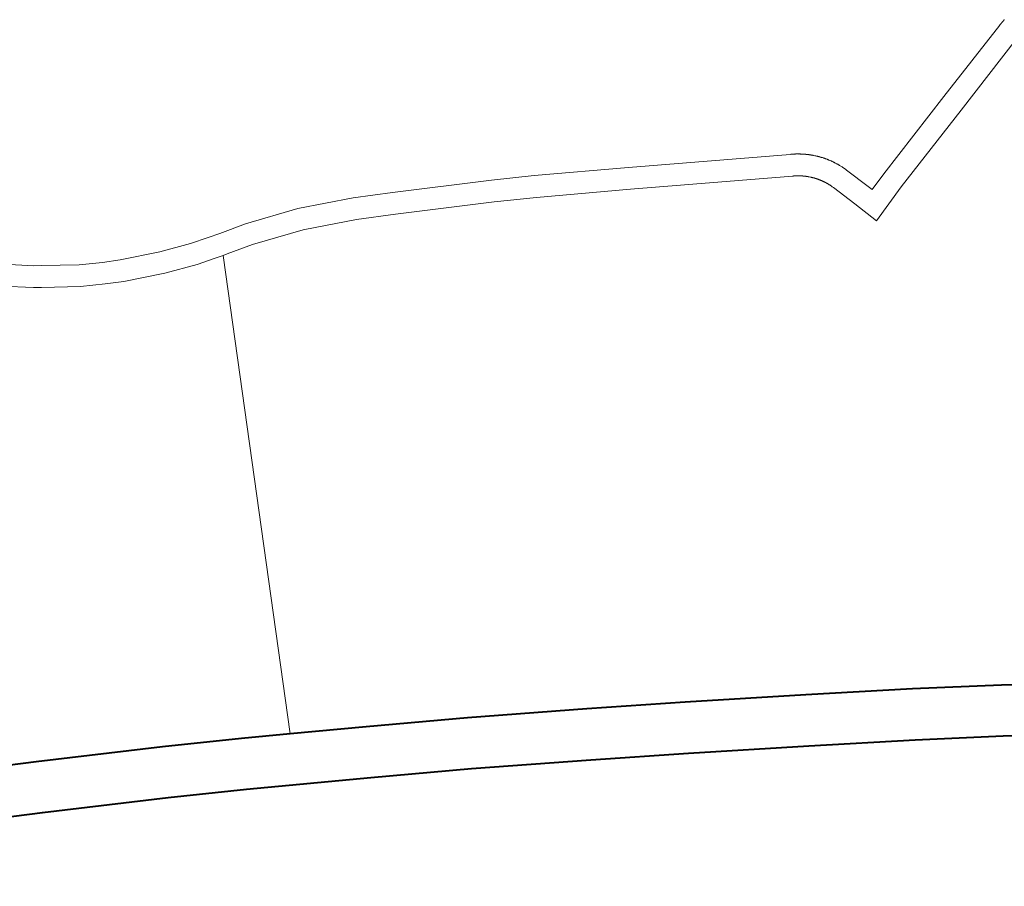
# Model space of a CAD drawing. Header units: metres. Extents: x 149090 to 149776, y 485756 to 486362.
# Tile 68 of 93: x 149618.51 to 149625.27, y 486286.56 to 486292.51. Entities that reach past the tile are written whole.
import ezdxf

# ---------------------------------------------------------------- set-up
doc = ezdxf.new("R2010")
doc.units = ezdxf.units.M
doc.header["$MEASUREMENT"] = 0
for name, color, linetype, lineweight in [('WVB-pen-brm-dik 018', 6, 'Continuous', 13), ('WVB-pen-dik 035', 1, 'Continuous', 40), ('WVB-raster-60%', 253, 'Continuous', 30)]:
    doc.layers.add(name, color=color, linetype=linetype, lineweight=lineweight)

# ---------------------------------------------------------------- blocks, each defined once
blk = doc.blocks.new('INZET')
at = {"layer": 'WVB-pen-brm-dik 018'}
for p, q in [((-0.048839, -0.122534), (-0.049168, -0.122278)), ((-0.049168, -0.122278), (-0.048839, -0.122534)), ((-0.049016, -0.122777), (-0.049359, -0.122509)), ((-0.049359, -0.122509), (-0.049016, -0.122777)), ((-0.048756, -0.122591), (-0.048839, -0.122534)), ((-0.048839, -0.122534), (-0.048756, -0.122591)), ((-0.048323, -0.122882), (-0.048756, -0.122591)), ((-0.048756, -0.122591), (-0.048323, -0.122882)), ((-0.048923, -0.122839), (-0.049016, -0.122777)), ((-0.049016, -0.122777), (-0.048923, -0.122839)), ((-0.048481, -0.123138), (-0.048923, -0.122839)), ((-0.048923, -0.122839), (-0.048481, -0.123138)), ((-0.04804, -0.123041), (-0.048323, -0.122882)), ((-0.048323, -0.122882), (-0.04804, -0.123041)), ((-0.047825, -0.123152), (-0.04804, -0.123041)), ((-0.04804, -0.123041), (-0.047825, -0.123152)), ((-0.048181, -0.123305), (-0.048481, -0.123138)), ((-0.048481, -0.123138), (-0.048181, -0.123305)), ((-0.047314, -0.123377), (-0.047825, -0.123152)), ((-0.047825, -0.123152), (-0.047314, -0.123377)), ((-0.047954, -0.123422), (-0.048181, -0.123305)), ((-0.048181, -0.123305), (-0.047954, -0.123422)), ((-0.047427, -0.123655), (-0.047954, -0.123422)), ((-0.047954, -0.123422), (-0.047427, -0.123655)), ((-0.046904, -0.123527), (-0.047314, -0.123377)), ((-0.047314, -0.123377), (-0.046904, -0.123527)), ((-0.046659, -0.123597), (-0.046904, -0.123527)), ((-0.046904, -0.123527), (-0.046659, -0.123597)), ((-0.046496, -0.123644), (-0.046659, -0.123597)), ((-0.046659, -0.123597), (-0.046496, -0.123644)), ((-0.046997, -0.123812), (-0.047427, -0.123655)), ((-0.047427, -0.123655), (-0.046997, -0.123812)), ((-0.046133, -0.12374), (-0.046496, -0.123644)), ((-0.046496, -0.123644), (-0.046133, -0.12374)), ((-0.045424, -0.123982), (-0.046133, -0.12374)), ((-0.046133, -0.12374), (-0.045424, -0.123982)), ((-0.046742, -0.123885), (-0.046997, -0.123812)), ((-0.046997, -0.123812), (-0.046742, -0.123885)), ((-0.046633, -0.123916), (-0.046742, -0.123885)), ((-0.046742, -0.123885), (-0.046633, -0.123916)), ((-0.049668, -0.129817), (-0.046633, -0.123916)), ((-0.046633, -0.123916), (-0.049668, -0.129817)), ((-0.046633, -0.123916), (-0.046576, -0.123933)), ((-0.046576, -0.123933), (-0.046633, -0.123916)), ((-0.046576, -0.123933), (-0.04622, -0.124027)), ((-0.04622, -0.124027), (-0.046576, -0.123933)), ((-0.04622, -0.124027), (-0.045534, -0.124261)), ((-0.045534, -0.124261), (-0.04622, -0.124027)), ((-0.044721, -0.124298), (-0.045424, -0.123982)), ((-0.045424, -0.123982), (-0.044721, -0.124298)), ((-0.045534, -0.124261), (-0.044851, -0.124568)), ((-0.044851, -0.124568), (-0.045534, -0.124261)), ((-0.044234, -0.124549), (-0.044721, -0.124298)), ((-0.044721, -0.124298), (-0.044234, -0.124549)), ((-0.044851, -0.124568), (-0.044374, -0.124815)), ((-0.044374, -0.124815), (-0.044851, -0.124568)), ((-0.043025, -0.125194), (-0.044234, -0.124549)), ((-0.044234, -0.124549), (-0.043025, -0.125194)), ((-0.044374, -0.124815), (-0.043169, -0.125458)), ((-0.043169, -0.125458), (-0.044374, -0.124815)), ((-0.042511, -0.125482), (-0.043025, -0.125194)), ((-0.043025, -0.125194), (-0.042511, -0.125482)), ((-0.043169, -0.125458), (-0.04266, -0.125743)), ((-0.04266, -0.125743), (-0.043169, -0.125458)), ((-0.04139, -0.126134), (-0.042511, -0.125482)), ((-0.042511, -0.125482), (-0.04139, -0.126134)), ((-0.04266, -0.125743), (-0.04154, -0.126394)), ((-0.04154, -0.126394), (-0.04266, -0.125743)), ((-0.039473, -0.127268), (-0.04139, -0.126134)), ((-0.04139, -0.126134), (-0.039473, -0.127268)), ((-0.04154, -0.126394), (-0.039621, -0.127529)), ((-0.039621, -0.127529), (-0.04154, -0.126394)), ((-0.039466, -0.127272), (-0.039473, -0.127268)), ((-0.039473, -0.127268), (-0.039466, -0.127272)), ((-0.039463, -0.127273), (-0.039466, -0.127272)), ((-0.039466, -0.127272), (-0.039463, -0.127273)), ((-0.039461, -0.127275), (-0.039463, -0.127273)), ((-0.039463, -0.127273), (-0.039461, -0.127275)), ((-0.039457, -0.127277), (-0.039461, -0.127275)), ((-0.039461, -0.127275), (-0.039457, -0.127277)), ((-0.039453, -0.127279), (-0.039457, -0.127277)), ((-0.039457, -0.127277), (-0.039453, -0.127279)), ((-0.03945, -0.127281), (-0.039453, -0.127279)), ((-0.039453, -0.127279), (-0.03945, -0.127281)), ((-0.039447, -0.127283), (-0.03945, -0.127281)), ((-0.03945, -0.127281), (-0.039447, -0.127283)), ((-0.039444, -0.127285), (-0.039447, -0.127283)), ((-0.039447, -0.127283), (-0.039444, -0.127285)), ((-0.039442, -0.127286), (-0.039444, -0.127285)), ((-0.039444, -0.127285), (-0.039442, -0.127286)), ((-0.03944, -0.127287), (-0.039442, -0.127286)), ((-0.039442, -0.127286), (-0.03944, -0.127287)), ((-0.039438, -0.127289), (-0.03944, -0.127287)), ((-0.03944, -0.127287), (-0.039438, -0.127289)), ((-0.039435, -0.127291), (-0.039438, -0.127289)), ((-0.039438, -0.127289), (-0.039435, -0.127291)), ((-0.039432, -0.127292), (-0.039435, -0.127291)), ((-0.039435, -0.127291), (-0.039432, -0.127292)), ((-0.039431, -0.127293), (-0.039432, -0.127292)), ((-0.039432, -0.127292), (-0.039431, -0.127293)), ((-0.039428, -0.127295), (-0.039431, -0.127293)), ((-0.039431, -0.127293), (-0.039428, -0.127295)), ((-0.039426, -0.127296), (-0.039428, -0.127295)), ((-0.039428, -0.127295), (-0.039426, -0.127296)), ((-0.039424, -0.127298), (-0.039426, -0.127296)), ((-0.039426, -0.127296), (-0.039424, -0.127298)), ((-0.039421, -0.127299), (-0.039424, -0.127298)), ((-0.039424, -0.127298), (-0.039421, -0.127299)), ((-0.039417, -0.127301), (-0.039421, -0.127299)), ((-0.039421, -0.127299), (-0.039417, -0.127301)), ((-0.039415, -0.127303), (-0.039417, -0.127301)), ((-0.039417, -0.127301), (-0.039415, -0.127303)), ((-0.039413, -0.127304), (-0.039415, -0.127303)), ((-0.039415, -0.127303), (-0.039413, -0.127304)), ((-0.039408, -0.127307), (-0.039413, -0.127304)), ((-0.039413, -0.127304), (-0.039408, -0.127307)), ((-0.039405, -0.12731), (-0.039408, -0.127307)), ((-0.039408, -0.127307), (-0.039405, -0.12731)), ((-0.039402, -0.127311), (-0.039405, -0.12731)), ((-0.039405, -0.12731), (-0.039402, -0.127311)), ((-0.0394, -0.127313), (-0.039402, -0.127311)), ((-0.039402, -0.127311), (-0.0394, -0.127313)), ((-0.039397, -0.127315), (-0.0394, -0.127313)), ((-0.0394, -0.127313), (-0.039397, -0.127315)), ((-0.039395, -0.127316), (-0.039397, -0.127315)), ((-0.039397, -0.127315), (-0.039395, -0.127316)), ((-0.039392, -0.127318), (-0.039395, -0.127316)), ((-0.039395, -0.127316), (-0.039392, -0.127318)), ((-0.039388, -0.127321), (-0.039392, -0.127318)), ((-0.039392, -0.127318), (-0.039388, -0.127321)), ((-0.039386, -0.127322), (-0.039388, -0.127321)), ((-0.039388, -0.127321), (-0.039386, -0.127322)), ((-0.039384, -0.127324), (-0.039386, -0.127322)), ((-0.039386, -0.127322), (-0.039384, -0.127324)), ((-0.039381, -0.127326), (-0.039384, -0.127324)), ((-0.039384, -0.127324), (-0.039381, -0.127326)), ((-0.039378, -0.127328), (-0.039381, -0.127326)), ((-0.039381, -0.127326), (-0.039378, -0.127328)), ((-0.039376, -0.12733), (-0.039378, -0.127328)), ((-0.039378, -0.127328), (-0.039376, -0.12733)), ((-0.039372, -0.127332), (-0.039376, -0.12733)), ((-0.039376, -0.12733), (-0.039372, -0.127332)), ((-0.03937, -0.127334), (-0.039372, -0.127332)), ((-0.039372, -0.127332), (-0.03937, -0.127334)), ((-0.039367, -0.127336), (-0.03937, -0.127334)), ((-0.03937, -0.127334), (-0.039367, -0.127336)), ((-0.039364, -0.127338), (-0.039367, -0.127336)), ((-0.039367, -0.127336), (-0.039364, -0.127338)), ((-0.039361, -0.12734), (-0.039364, -0.127338)), ((-0.039364, -0.127338), (-0.039361, -0.12734)), ((-0.039359, -0.127342), (-0.039361, -0.12734)), ((-0.039361, -0.12734), (-0.039359, -0.127342)), ((-0.039355, -0.127345), (-0.039359, -0.127342)), ((-0.039359, -0.127342), (-0.039355, -0.127345)), ((-0.039353, -0.127346), (-0.039355, -0.127345)), ((-0.039355, -0.127345), (-0.039353, -0.127346)), ((-0.039352, -0.127347), (-0.039353, -0.127346)), ((-0.039353, -0.127346), (-0.039352, -0.127347)), ((-0.039349, -0.127349), (-0.039352, -0.127347)), ((-0.039352, -0.127347), (-0.039349, -0.127349)), ((-0.039347, -0.127351), (-0.039349, -0.127349)), ((-0.039349, -0.127349), (-0.039347, -0.127351)), ((-0.039344, -0.127353), (-0.039347, -0.127351)), ((-0.039347, -0.127351), (-0.039344, -0.127353)), ((-0.039341, -0.127356), (-0.039344, -0.127353)), ((-0.039344, -0.127353), (-0.039341, -0.127356)), ((-0.039338, -0.127358), (-0.039341, -0.127356)), ((-0.039341, -0.127356), (-0.039338, -0.127358)), ((-0.039336, -0.127359), (-0.039338, -0.127358)), ((-0.039338, -0.127358), (-0.039336, -0.127359)), ((-0.039333, -0.127361), (-0.039336, -0.127359)), ((-0.039336, -0.127359), (-0.039333, -0.127361)), ((-0.03933, -0.127364), (-0.039333, -0.127361)), ((-0.039333, -0.127361), (-0.03933, -0.127364)), ((-0.039328, -0.127366), (-0.03933, -0.127364)), ((-0.03933, -0.127364), (-0.039328, -0.127366)), ((-0.039324, -0.127369), (-0.039328, -0.127366)), ((-0.039328, -0.127366), (-0.039324, -0.127369)), ((-0.039321, -0.127372), (-0.039324, -0.127369)), ((-0.039324, -0.127369), (-0.039321, -0.127372)), ((-0.039318, -0.127373), (-0.039321, -0.127372)), ((-0.039321, -0.127372), (-0.039318, -0.127373)), ((-0.039315, -0.127376), (-0.039318, -0.127373)), ((-0.039318, -0.127373), (-0.039315, -0.127376)), ((-0.039313, -0.127378), (-0.039315, -0.127376)), ((-0.039315, -0.127376), (-0.039313, -0.127378)), ((-0.03931, -0.12738), (-0.039313, -0.127378)), ((-0.039313, -0.127378), (-0.03931, -0.12738)), ((-0.039307, -0.127383), (-0.03931, -0.12738)), ((-0.03931, -0.12738), (-0.039307, -0.127383)), ((-0.039304, -0.127385), (-0.039307, -0.127383)), ((-0.039307, -0.127383), (-0.039304, -0.127385)), ((-0.039302, -0.127387), (-0.039304, -0.127385)), ((-0.039304, -0.127385), (-0.039302, -0.127387)), ((-0.039299, -0.127389), (-0.039302, -0.127387)), ((-0.039302, -0.127387), (-0.039299, -0.127389)), ((-0.039297, -0.127392), (-0.039299, -0.127389)), ((-0.039299, -0.127389), (-0.039297, -0.127392)), ((-0.039294, -0.127394), (-0.039297, -0.127392)), ((-0.039297, -0.127392), (-0.039294, -0.127394)), ((-0.039292, -0.127396), (-0.039294, -0.127394)), ((-0.039294, -0.127394), (-0.039292, -0.127396)), ((-0.039289, -0.127398), (-0.039292, -0.127396)), ((-0.039292, -0.127396), (-0.039289, -0.127398)), ((-0.039286, -0.127401), (-0.039289, -0.127398)), ((-0.039289, -0.127398), (-0.039286, -0.127401)), ((-0.039283, -0.127403), (-0.039286, -0.127401)), ((-0.039286, -0.127401), (-0.039283, -0.127403)), ((-0.039281, -0.127406), (-0.039283, -0.127403)), ((-0.039283, -0.127403), (-0.039281, -0.127406)), ((-0.039278, -0.127408), (-0.039281, -0.127406)), ((-0.039281, -0.127406), (-0.039278, -0.127408)), ((-0.039276, -0.12741), (-0.039278, -0.127408)), ((-0.039278, -0.127408), (-0.039276, -0.12741)), ((-0.039273, -0.127413), (-0.039276, -0.12741)), ((-0.039276, -0.12741), (-0.039273, -0.127413)), ((-0.03927, -0.127415), (-0.039273, -0.127413)), ((-0.039273, -0.127413), (-0.03927, -0.127415)), ((-0.039267, -0.127418), (-0.03927, -0.127415)), ((-0.03927, -0.127415), (-0.039267, -0.127418)), ((-0.039262, -0.127423), (-0.039267, -0.127418)), ((-0.039267, -0.127418), (-0.039262, -0.127423)), ((-0.053859, -0.127527), (-0.052739, -0.128122)), ((-0.039621, -0.127529), (-0.039614, -0.127533)), ((-0.039614, -0.127533), (-0.039621, -0.127529)), ((-0.039614, -0.127533), (-0.039614, -0.127533)), ((-0.039614, -0.127533), (-0.039612, -0.127534)), ((-0.039612, -0.127534), (-0.039614, -0.127533)), ((-0.039614, -0.127533), (-0.039614, -0.127533)), ((-0.039612, -0.127534), (-0.039608, -0.127536)), ((-0.039608, -0.127536), (-0.039612, -0.127534)), ((-0.039608, -0.127536), (-0.039606, -0.127537)), ((-0.039606, -0.127537), (-0.039608, -0.127536)), ((-0.039606, -0.127537), (-0.039604, -0.127539)), ((-0.039604, -0.127539), (-0.039606, -0.127537)), ((-0.039604, -0.127539), (-0.039602, -0.12754)), ((-0.039602, -0.12754), (-0.039604, -0.127539)), ((-0.039602, -0.12754), (-0.0396, -0.127541)), ((-0.0396, -0.127541), (-0.039602, -0.12754)), ((-0.0396, -0.127541), (-0.039598, -0.127543)), ((-0.039598, -0.127543), (-0.0396, -0.127541)), ((-0.039598, -0.127543), (-0.039596, -0.127544)), ((-0.039596, -0.127544), (-0.039598, -0.127543)), ((-0.039596, -0.127544), (-0.039594, -0.127545)), ((-0.039594, -0.127545), (-0.039596, -0.127544)), ((-0.039594, -0.127545), (-0.039593, -0.127545)), ((-0.039593, -0.127545), (-0.039594, -0.127545)), ((-0.039593, -0.127545), (-0.039591, -0.127547)), ((-0.039591, -0.127547), (-0.039593, -0.127545)), ((-0.039591, -0.127547), (-0.039589, -0.127548)), ((-0.039589, -0.127548), (-0.039591, -0.127547)), ((-0.039589, -0.127548), (-0.039588, -0.127549)), ((-0.039588, -0.127549), (-0.039589, -0.127548)), ((-0.039588, -0.127549), (-0.039586, -0.127549)), ((-0.039586, -0.127549), (-0.039588, -0.127549)), ((-0.039586, -0.127549), (-0.039585, -0.12755)), ((-0.039585, -0.12755), (-0.039586, -0.127549)), ((-0.039585, -0.12755), (-0.039582, -0.127552)), ((-0.039582, -0.127552), (-0.039585, -0.12755)), ((-0.039582, -0.127552), (-0.03958, -0.127553)), ((-0.03958, -0.127553), (-0.039582, -0.127552)), ((-0.03958, -0.127553), (-0.039578, -0.127555)), ((-0.039578, -0.127555), (-0.03958, -0.127553)), ((-0.039578, -0.127555), (-0.039576, -0.127556)), ((-0.039576, -0.127556), (-0.039578, -0.127555)), ((-0.039576, -0.127556), (-0.039574, -0.127557)), ((-0.039574, -0.127557), (-0.039576, -0.127556)), ((-0.03926, -0.127425), (-0.039262, -0.127423)), ((-0.039262, -0.127423), (-0.03926, -0.127425)), ((-0.039257, -0.127427), (-0.03926, -0.127425)), ((-0.03926, -0.127425), (-0.039257, -0.127427)), ((-0.039255, -0.127429), (-0.039257, -0.127427)), ((-0.039257, -0.127427), (-0.039255, -0.127429)), ((-0.039252, -0.127432), (-0.039255, -0.127429)), ((-0.039255, -0.127429), (-0.039252, -0.127432)), ((-0.039249, -0.127435), (-0.039252, -0.127432)), ((-0.039252, -0.127432), (-0.039249, -0.127435)), ((-0.039247, -0.127437), (-0.039249, -0.127435)), ((-0.039249, -0.127435), (-0.039247, -0.127437)), ((-0.039245, -0.127439), (-0.039247, -0.127437)), ((-0.039247, -0.127437), (-0.039245, -0.127439)), ((-0.039242, -0.127442), (-0.039245, -0.127439)), ((-0.039245, -0.127439), (-0.039242, -0.127442)), ((-0.03924, -0.127444), (-0.039242, -0.127442)), ((-0.039242, -0.127442), (-0.03924, -0.127444)), ((-0.039237, -0.127446), (-0.03924, -0.127444)), ((-0.03924, -0.127444), (-0.039237, -0.127446)), ((-0.039235, -0.127449), (-0.039237, -0.127446)), ((-0.039237, -0.127446), (-0.039235, -0.127449)), ((-0.039232, -0.127451), (-0.039235, -0.127449)), ((-0.039235, -0.127449), (-0.039232, -0.127451)), ((-0.03923, -0.127454), (-0.039232, -0.127451)), ((-0.039232, -0.127451), (-0.03923, -0.127454)), ((-0.039228, -0.127456), (-0.03923, -0.127454)), ((-0.03923, -0.127454), (-0.039228, -0.127456)), ((-0.039226, -0.127458), (-0.039228, -0.127456)), ((-0.039228, -0.127456), (-0.039226, -0.127458)), ((-0.039223, -0.127461), (-0.039226, -0.127458)), ((-0.039226, -0.127458), (-0.039223, -0.127461)), ((-0.039209, -0.127476), (-0.039223, -0.127461)), ((-0.039223, -0.127461), (-0.039209, -0.127476)), ((-0.039203, -0.127482), (-0.039209, -0.127476)), ((-0.039209, -0.127476), (-0.039203, -0.127482)), ((-0.0392, -0.127486), (-0.039203, -0.127482)), ((-0.039203, -0.127482), (-0.0392, -0.127486)), ((-0.039197, -0.127488), (-0.0392, -0.127486)), ((-0.0392, -0.127486), (-0.039197, -0.127488)), ((-0.039192, -0.127494), (-0.039197, -0.127488)), ((-0.039197, -0.127488), (-0.039192, -0.127494)), ((-0.039188, -0.127498), (-0.039192, -0.127494)), ((-0.039192, -0.127494), (-0.039188, -0.127498)), ((-0.039184, -0.127504), (-0.039188, -0.127498)), ((-0.039188, -0.127498), (-0.039184, -0.127504)), ((-0.03918, -0.127508), (-0.039184, -0.127504)), ((-0.039184, -0.127504), (-0.03918, -0.127508)), ((-0.039175, -0.127514), (-0.03918, -0.127508)), ((-0.03918, -0.127508), (-0.039175, -0.127514)), ((-0.039171, -0.127518), (-0.039175, -0.127514)), ((-0.039175, -0.127514), (-0.039171, -0.127518)), ((-0.039168, -0.127523), (-0.039171, -0.127518)), ((-0.039171, -0.127518), (-0.039168, -0.127523)), ((-0.039163, -0.127528), (-0.039168, -0.127523)), ((-0.039168, -0.127523), (-0.039163, -0.127528)), ((-0.03916, -0.127532), (-0.039163, -0.127528)), ((-0.039163, -0.127528), (-0.03916, -0.127532)), ((-0.039156, -0.127537), (-0.03916, -0.127532)), ((-0.03916, -0.127532), (-0.039156, -0.127537)), ((-0.039152, -0.127541), (-0.039156, -0.127537)), ((-0.039156, -0.127537), (-0.039152, -0.127541)), ((-0.039148, -0.127547), (-0.039152, -0.127541)), ((-0.039152, -0.127541), (-0.039148, -0.127547)), ((-0.039145, -0.127551), (-0.039148, -0.127547)), ((-0.039148, -0.127547), (-0.039145, -0.127551)), ((-0.039141, -0.127556), (-0.039145, -0.127551)), ((-0.039145, -0.127551), (-0.039141, -0.127556)), ((-0.039137, -0.12756), (-0.039141, -0.127556)), ((-0.039141, -0.127556), (-0.039137, -0.12756)), ((-0.036102, -0.127475), (-0.037293, -0.127834)), ((-0.037293, -0.127834), (-0.036102, -0.127475)), ((-0.036095, -0.127472), (-0.036102, -0.127475)), ((-0.036102, -0.127475), (-0.036095, -0.127472)), ((-0.036091, -0.127471), (-0.036095, -0.127472)), ((-0.036095, -0.127472), (-0.036091, -0.127471)), ((-0.036087, -0.12747), (-0.036091, -0.127471)), ((-0.036091, -0.127471), (-0.036087, -0.12747)), ((-0.036085, -0.12747), (-0.036087, -0.12747)), ((-0.036087, -0.12747), (-0.036085, -0.12747)), ((-0.036083, -0.127469), (-0.036085, -0.12747)), ((-0.036085, -0.12747), (-0.036083, -0.127469)), ((-0.036079, -0.127468), (-0.036083, -0.127469)), ((-0.036083, -0.127469), (-0.036079, -0.127468)), ((-0.036076, -0.127467), (-0.036079, -0.127468)), ((-0.036079, -0.127468), (-0.036076, -0.127467)), ((-0.036074, -0.127467), (-0.036076, -0.127467)), ((-0.036076, -0.127467), (-0.036074, -0.127467)), ((-0.036071, -0.127466), (-0.036074, -0.127467)), ((-0.036074, -0.127467), (-0.036071, -0.127466)), ((-0.036069, -0.127465), (-0.036071, -0.127466)), ((-0.036071, -0.127466), (-0.036069, -0.127465)), ((-0.036066, -0.127465), (-0.036069, -0.127465)), ((-0.036069, -0.127465), (-0.036066, -0.127465)), ((-0.036061, -0.127463), (-0.036066, -0.127465)), ((-0.036066, -0.127465), (-0.036061, -0.127463)), ((-0.036058, -0.127463), (-0.036061, -0.127463)), ((-0.036061, -0.127463), (-0.036058, -0.127463)), ((-0.036055, -0.127462), (-0.036058, -0.127463)), ((-0.036058, -0.127463), (-0.036055, -0.127462)), ((-0.036052, -0.127461), (-0.036055, -0.127462)), ((-0.036055, -0.127462), (-0.036052, -0.127461)), ((-0.036049, -0.12746), (-0.036052, -0.127461)), ((-0.036052, -0.127461), (-0.036049, -0.12746)), ((-0.036046, -0.12746), (-0.036049, -0.12746)), ((-0.036049, -0.12746), (-0.036046, -0.12746)), ((-0.036043, -0.127459), (-0.036046, -0.12746)), ((-0.036046, -0.12746), (-0.036043, -0.127459)), ((-0.03604, -0.127458), (-0.036043, -0.127459)), ((-0.036043, -0.127459), (-0.03604, -0.127458)), ((-0.036037, -0.127457), (-0.03604, -0.127458)), ((-0.03604, -0.127458), (-0.036037, -0.127457)), ((-0.036035, -0.127457), (-0.036037, -0.127457)), ((-0.036037, -0.127457), (-0.036035, -0.127457)), ((-0.036032, -0.127456), (-0.036035, -0.127457)), ((-0.036035, -0.127457), (-0.036032, -0.127456)), ((-0.036028, -0.127455), (-0.036032, -0.127456)), ((-0.036032, -0.127456), (-0.036028, -0.127455)), ((-0.036025, -0.127455), (-0.036028, -0.127455)), ((-0.036028, -0.127455), (-0.036025, -0.127455)), ((-0.036023, -0.127454), (-0.036025, -0.127455)), ((-0.036025, -0.127455), (-0.036023, -0.127454)), ((-0.03602, -0.127453), (-0.036023, -0.127454)), ((-0.036023, -0.127454), (-0.03602, -0.127453)), ((-0.036017, -0.127453), (-0.03602, -0.127453)), ((-0.03602, -0.127453), (-0.036017, -0.127453)), ((-0.036014, -0.127452), (-0.036017, -0.127453)), ((-0.036017, -0.127453), (-0.036014, -0.127452)), ((-0.036011, -0.127451), (-0.036014, -0.127452)), ((-0.036014, -0.127452), (-0.036011, -0.127451)), ((-0.036007, -0.127451), (-0.036011, -0.127451)), ((-0.036011, -0.127451), (-0.036007, -0.127451)), ((-0.036005, -0.12745), (-0.036007, -0.127451)), ((-0.036007, -0.127451), (-0.036005, -0.12745)), ((-0.039574, -0.127557), (-0.039571, -0.127559)), ((-0.039571, -0.127559), (-0.039574, -0.127557)), ((-0.039571, -0.127559), (-0.039569, -0.127561)), ((-0.039569, -0.127561), (-0.039571, -0.127559)), ((-0.039569, -0.127561), (-0.039567, -0.127562)), ((-0.039567, -0.127562), (-0.039569, -0.127561)), ((-0.039567, -0.127562), (-0.039565, -0.127563)), ((-0.039565, -0.127563), (-0.039567, -0.127562)), ((-0.039565, -0.127563), (-0.039564, -0.127564)), ((-0.039564, -0.127564), (-0.039565, -0.127563)), ((-0.039564, -0.127564), (-0.039561, -0.127566)), ((-0.039561, -0.127566), (-0.039564, -0.127564)), ((-0.039561, -0.127566), (-0.039559, -0.127568)), ((-0.039559, -0.127568), (-0.039561, -0.127566)), ((-0.039559, -0.127568), (-0.039558, -0.127569)), ((-0.039558, -0.127569), (-0.039559, -0.127568)), ((-0.039558, -0.127569), (-0.039555, -0.12757)), ((-0.039555, -0.12757), (-0.039558, -0.127569)), ((-0.039555, -0.12757), (-0.039553, -0.127572)), ((-0.039553, -0.127572), (-0.039555, -0.12757)), ((-0.039553, -0.127572), (-0.039552, -0.127573)), ((-0.039552, -0.127573), (-0.039553, -0.127572)), ((-0.039552, -0.127573), (-0.03955, -0.127574)), ((-0.03955, -0.127574), (-0.039552, -0.127573)), ((-0.03955, -0.127574), (-0.039547, -0.127576)), ((-0.039547, -0.127576), (-0.03955, -0.127574)), ((-0.039547, -0.127576), (-0.039545, -0.127577)), ((-0.039545, -0.127577), (-0.039547, -0.127576)), ((-0.039545, -0.127577), (-0.039543, -0.127579)), ((-0.039543, -0.127579), (-0.039545, -0.127577)), ((-0.039543, -0.127579), (-0.039541, -0.12758)), ((-0.039541, -0.12758), (-0.039543, -0.127579)), ((-0.039541, -0.12758), (-0.039538, -0.127582)), ((-0.039538, -0.127582), (-0.039541, -0.12758)), ((-0.039538, -0.127582), (-0.039537, -0.127583)), ((-0.039537, -0.127583), (-0.039538, -0.127582)), ((-0.039537, -0.127583), (-0.039535, -0.127584)), ((-0.039535, -0.127584), (-0.039537, -0.127583)), ((-0.039535, -0.127584), (-0.039534, -0.127586)), ((-0.039534, -0.127586), (-0.039535, -0.127584)), ((-0.039534, -0.127586), (-0.039532, -0.127587)), ((-0.039532, -0.127587), (-0.039534, -0.127586)), ((-0.039532, -0.127587), (-0.03953, -0.127588)), ((-0.03953, -0.127588), (-0.039532, -0.127587)), ((-0.03953, -0.127588), (-0.039528, -0.12759)), ((-0.039528, -0.12759), (-0.03953, -0.127588)), ((-0.039528, -0.12759), (-0.039526, -0.127591)), ((-0.039526, -0.127591), (-0.039528, -0.12759)), ((-0.039526, -0.127591), (-0.039525, -0.127592)), ((-0.039525, -0.127592), (-0.039526, -0.127591)), ((-0.039525, -0.127592), (-0.039522, -0.127594)), ((-0.039522, -0.127594), (-0.039525, -0.127592)), ((-0.039522, -0.127594), (-0.03952, -0.127596)), ((-0.03952, -0.127596), (-0.039522, -0.127594)), ((-0.03952, -0.127596), (-0.039519, -0.127597)), ((-0.039519, -0.127597), (-0.03952, -0.127596)), ((-0.039519, -0.127597), (-0.039517, -0.127599)), ((-0.039517, -0.127599), (-0.039519, -0.127597)), ((-0.039517, -0.127599), (-0.039514, -0.127601)), ((-0.039514, -0.127601), (-0.039517, -0.127599)), ((-0.039514, -0.127601), (-0.039512, -0.127603)), ((-0.039512, -0.127603), (-0.039514, -0.127601)), ((-0.039512, -0.127603), (-0.03951, -0.127604)), ((-0.03951, -0.127604), (-0.039512, -0.127603)), ((-0.03951, -0.127604), (-0.039508, -0.127606)), ((-0.039508, -0.127606), (-0.03951, -0.127604)), ((-0.039508, -0.127606), (-0.039506, -0.127607)), ((-0.039506, -0.127607), (-0.039508, -0.127606)), ((-0.039506, -0.127607), (-0.039504, -0.127609)), ((-0.039504, -0.127609), (-0.039506, -0.127607)), ((-0.039504, -0.127609), (-0.039502, -0.127611)), ((-0.039502, -0.127611), (-0.039504, -0.127609)), ((-0.039502, -0.127611), (-0.0395, -0.127613)), ((-0.0395, -0.127613), (-0.039502, -0.127611)), ((-0.0395, -0.127613), (-0.039498, -0.127614)), ((-0.039498, -0.127614), (-0.0395, -0.127613)), ((-0.039498, -0.127614), (-0.039496, -0.127616)), ((-0.039496, -0.127616), (-0.039498, -0.127614)), ((-0.039496, -0.127616), (-0.039494, -0.127618)), ((-0.039494, -0.127618), (-0.039496, -0.127616)), ((-0.039494, -0.127618), (-0.039492, -0.127619)), ((-0.039492, -0.127619), (-0.039494, -0.127618)), ((-0.039492, -0.127619), (-0.03949, -0.127621)), ((-0.03949, -0.127621), (-0.039492, -0.127619)), ((-0.03949, -0.127621), (-0.039488, -0.127623)), ((-0.039488, -0.127623), (-0.03949, -0.127621)), ((-0.039488, -0.127623), (-0.039486, -0.127625)), ((-0.039486, -0.127625), (-0.039488, -0.127623)), ((-0.039486, -0.127625), (-0.039484, -0.127626)), ((-0.039484, -0.127626), (-0.039486, -0.127625)), ((-0.039484, -0.127626), (-0.039482, -0.127628)), ((-0.039482, -0.127628), (-0.039484, -0.127626)), ((-0.039482, -0.127628), (-0.039481, -0.127629)), ((-0.039481, -0.127629), (-0.039482, -0.127628)), ((-0.039481, -0.127629), (-0.039478, -0.127631)), ((-0.039478, -0.127631), (-0.039481, -0.127629)), ((-0.039478, -0.127631), (-0.039476, -0.127633)), ((-0.039476, -0.127633), (-0.039478, -0.127631)), ((-0.039476, -0.127633), (-0.039474, -0.127635)), ((-0.039474, -0.127635), (-0.039476, -0.127633)), ((-0.039474, -0.127635), (-0.039473, -0.127636)), ((-0.039473, -0.127636), (-0.039474, -0.127635)), ((-0.039473, -0.127636), (-0.039471, -0.127638)), ((-0.039471, -0.127638), (-0.039473, -0.127636)), ((-0.039471, -0.127638), (-0.039467, -0.127642)), ((-0.039467, -0.127642), (-0.039471, -0.127638)), ((-0.039467, -0.127642), (-0.039465, -0.127643)), ((-0.039465, -0.127643), (-0.039467, -0.127642)), ((-0.039465, -0.127643), (-0.039463, -0.127645)), ((-0.039463, -0.127645), (-0.039465, -0.127643)), ((-0.039463, -0.127645), (-0.039461, -0.127647)), ((-0.039461, -0.127647), (-0.039463, -0.127645)), ((-0.039461, -0.127647), (-0.039459, -0.127649)), ((-0.039459, -0.127649), (-0.039461, -0.127647)), ((-0.039459, -0.127649), (-0.039458, -0.12765)), ((-0.039458, -0.12765), (-0.039459, -0.127649)), ((-0.039458, -0.12765), (-0.039455, -0.127653)), ((-0.039455, -0.127653), (-0.039458, -0.12765)), ((-0.039455, -0.127653), (-0.039454, -0.127654)), ((-0.039454, -0.127654), (-0.039455, -0.127653)), ((-0.039454, -0.127654), (-0.039452, -0.127656)), ((-0.039452, -0.127656), (-0.039454, -0.127654)), ((-0.039452, -0.127656), (-0.03945, -0.127658)), ((-0.03945, -0.127658), (-0.039452, -0.127656)), ((-0.03945, -0.127658), (-0.039449, -0.127659)), ((-0.039449, -0.127659), (-0.03945, -0.127658)), ((-0.039449, -0.127659), (-0.039447, -0.127661)), ((-0.039447, -0.127661), (-0.039449, -0.127659)), ((-0.039447, -0.127661), (-0.039445, -0.127663)), ((-0.039445, -0.127663), (-0.039447, -0.127661)), ((-0.039445, -0.127663), (-0.039444, -0.127664)), ((-0.039444, -0.127664), (-0.039445, -0.127663)), ((-0.039444, -0.127664), (-0.039442, -0.127666)), ((-0.039442, -0.127666), (-0.039444, -0.127664)), ((-0.039442, -0.127666), (-0.03944, -0.127668)), ((-0.03944, -0.127668), (-0.039442, -0.127666)), ((-0.03944, -0.127668), (-0.039439, -0.127669)), ((-0.039439, -0.127669), (-0.03944, -0.127668)), ((-0.039439, -0.127669), (-0.039426, -0.127683)), ((-0.039426, -0.127683), (-0.039439, -0.127669)), ((-0.039426, -0.127683), (-0.03942, -0.12769)), ((-0.03942, -0.12769), (-0.039426, -0.127683)), ((-0.03942, -0.12769), (-0.039416, -0.127694)), ((-0.039416, -0.127694), (-0.03942, -0.12769)), ((-0.039133, -0.127566), (-0.039137, -0.12756)), ((-0.039137, -0.12756), (-0.039133, -0.127566)), ((-0.03913, -0.12757), (-0.039133, -0.127566)), ((-0.039133, -0.127566), (-0.03913, -0.12757)), ((-0.039128, -0.127573), (-0.03913, -0.12757)), ((-0.03913, -0.12757), (-0.039128, -0.127573)), ((-0.039124, -0.127578), (-0.039128, -0.127573)), ((-0.039128, -0.127573), (-0.039124, -0.127578)), ((-0.03912, -0.127583), (-0.039124, -0.127578)), ((-0.039124, -0.127578), (-0.03912, -0.127583)), ((-0.039117, -0.127588), (-0.03912, -0.127583)), ((-0.03912, -0.127583), (-0.039117, -0.127588)), ((-0.039114, -0.127592), (-0.039117, -0.127588)), ((-0.039117, -0.127588), (-0.039114, -0.127592)), ((-0.039111, -0.127596), (-0.039114, -0.127592)), ((-0.039114, -0.127592), (-0.039111, -0.127596)), ((-0.039108, -0.1276), (-0.039111, -0.127596)), ((-0.039111, -0.127596), (-0.039108, -0.1276)), ((-0.039105, -0.127605), (-0.039108, -0.1276)), ((-0.039108, -0.1276), (-0.039105, -0.127605)), ((-0.039102, -0.12761), (-0.039105, -0.127605)), ((-0.039105, -0.127605), (-0.039102, -0.12761)), ((-0.039099, -0.127614), (-0.039102, -0.12761)), ((-0.039102, -0.12761), (-0.039099, -0.127614)), ((-0.039095, -0.127619), (-0.039099, -0.127614)), ((-0.039099, -0.127614), (-0.039095, -0.127619)), ((-0.039093, -0.127624), (-0.039095, -0.127619)), ((-0.039095, -0.127619), (-0.039093, -0.127624)), ((-0.039089, -0.127629), (-0.039093, -0.127624)), ((-0.039093, -0.127624), (-0.039089, -0.127629)), ((-0.039087, -0.127633), (-0.039089, -0.127629)), ((-0.039089, -0.127629), (-0.039087, -0.127633)), ((-0.039084, -0.127637), (-0.039087, -0.127633)), ((-0.039087, -0.127633), (-0.039084, -0.127637)), ((-0.039081, -0.127641), (-0.039084, -0.127637)), ((-0.039084, -0.127637), (-0.039081, -0.127641)), ((-0.039078, -0.127647), (-0.039081, -0.127641)), ((-0.039081, -0.127641), (-0.039078, -0.127647)), ((-0.039075, -0.127651), (-0.039078, -0.127647)), ((-0.039078, -0.127647), (-0.039075, -0.127651)), ((-0.039073, -0.127655), (-0.039075, -0.127651)), ((-0.039075, -0.127651), (-0.039073, -0.127655)), ((-0.03907, -0.12766), (-0.039073, -0.127655)), ((-0.039073, -0.127655), (-0.03907, -0.12766)), ((-0.039067, -0.127665), (-0.03907, -0.12766)), ((-0.03907, -0.12766), (-0.039067, -0.127665)), ((-0.039064, -0.127669), (-0.039067, -0.127665)), ((-0.039067, -0.127665), (-0.039064, -0.127669)), ((-0.039062, -0.127674), (-0.039064, -0.127669)), ((-0.039064, -0.127669), (-0.039062, -0.127674)), ((-0.039059, -0.127678), (-0.039062, -0.127674)), ((-0.039062, -0.127674), (-0.039059, -0.127678)), ((-0.039058, -0.127681), (-0.039059, -0.127678)), ((-0.039059, -0.127678), (-0.039058, -0.127681)), ((-0.039054, -0.127687), (-0.039058, -0.127681)), ((-0.039058, -0.127681), (-0.039054, -0.127687)), ((-0.039051, -0.127693), (-0.039054, -0.127687)), ((-0.039054, -0.127687), (-0.039051, -0.127693)), ((-0.039416, -0.127694), (-0.039414, -0.127696)), ((-0.039414, -0.127696), (-0.039416, -0.127694)), ((-0.039414, -0.127696), (-0.03941, -0.127701)), ((-0.03941, -0.127701), (-0.039414, -0.127696)), ((-0.03941, -0.127701), (-0.039407, -0.127704)), ((-0.039407, -0.127704), (-0.03941, -0.127701)), ((-0.039407, -0.127704), (-0.039404, -0.127708)), ((-0.039404, -0.127708), (-0.039407, -0.127704)), ((-0.039404, -0.127708), (-0.039401, -0.127711)), ((-0.039401, -0.127711), (-0.039404, -0.127708)), ((-0.039401, -0.127711), (-0.039398, -0.127715)), ((-0.039398, -0.127715), (-0.039401, -0.127711)), ((-0.039398, -0.127715), (-0.039395, -0.127718)), ((-0.039395, -0.127718), (-0.039398, -0.127715)), ((-0.039395, -0.127718), (-0.039392, -0.127721)), ((-0.039392, -0.127721), (-0.039395, -0.127718)), ((-0.039392, -0.127721), (-0.039389, -0.127725)), ((-0.039389, -0.127725), (-0.039392, -0.127721)), ((-0.039389, -0.127725), (-0.039387, -0.127728)), ((-0.039387, -0.127728), (-0.039389, -0.127725)), ((-0.039387, -0.127728), (-0.039384, -0.127732)), ((-0.039384, -0.127732), (-0.039387, -0.127728)), ((-0.039384, -0.127732), (-0.039382, -0.127735)), ((-0.039382, -0.127735), (-0.039384, -0.127732)), ((-0.039382, -0.127735), (-0.039379, -0.127739)), ((-0.039379, -0.127739), (-0.039382, -0.127735)), ((-0.039379, -0.127739), (-0.039376, -0.127742)), ((-0.039376, -0.127742), (-0.039379, -0.127739)), ((-0.039376, -0.127742), (-0.039373, -0.127746)), ((-0.039373, -0.127746), (-0.039376, -0.127742)), ((-0.039373, -0.127746), (-0.039371, -0.127749)), ((-0.039371, -0.127749), (-0.039373, -0.127746)), ((-0.039371, -0.127749), (-0.039369, -0.127752)), ((-0.039369, -0.127752), (-0.039371, -0.127749)), ((-0.039369, -0.127752), (-0.039366, -0.127756)), ((-0.039366, -0.127756), (-0.039369, -0.127752)), ((-0.039366, -0.127756), (-0.039364, -0.127758)), ((-0.039364, -0.127758), (-0.039366, -0.127756)), ((-0.039364, -0.127758), (-0.039362, -0.127762)), ((-0.039362, -0.127762), (-0.039364, -0.127758)), ((-0.039362, -0.127762), (-0.039359, -0.127766)), ((-0.039359, -0.127766), (-0.039362, -0.127762)), ((-0.039359, -0.127766), (-0.039357, -0.127768)), ((-0.039357, -0.127768), (-0.039359, -0.127766)), ((-0.039357, -0.127768), (-0.039355, -0.127772)), ((-0.039355, -0.127772), (-0.039357, -0.127768)), ((-0.039355, -0.127772), (-0.039353, -0.127775)), ((-0.039353, -0.127775), (-0.039355, -0.127772)), ((-0.039353, -0.127775), (-0.03935, -0.127778)), ((-0.03935, -0.127778), (-0.039353, -0.127775)), ((-0.03935, -0.127778), (-0.039348, -0.127781)), ((-0.039348, -0.127781), (-0.03935, -0.127778)), ((-0.039348, -0.127781), (-0.039346, -0.127785)), ((-0.039346, -0.127785), (-0.039348, -0.127781)), ((-0.039346, -0.127785), (-0.039344, -0.127788)), ((-0.039344, -0.127788), (-0.039346, -0.127785)), ((-0.039344, -0.127788), (-0.039341, -0.127792)), ((-0.039341, -0.127792), (-0.039344, -0.127788)), ((-0.039341, -0.127792), (-0.039339, -0.127795)), ((-0.039339, -0.127795), (-0.039341, -0.127792)), ((-0.039339, -0.127795), (-0.039337, -0.127798)), ((-0.039337, -0.127798), (-0.039339, -0.127795)), ((-0.039337, -0.127798), (-0.039335, -0.127802)), ((-0.039335, -0.127802), (-0.039337, -0.127798)), ((-0.039335, -0.127802), (-0.039333, -0.127805)), ((-0.039333, -0.127805), (-0.039335, -0.127802)), ((-0.039333, -0.127805), (-0.039331, -0.127808)), ((-0.039331, -0.127808), (-0.039333, -0.127805)), ((-0.039331, -0.127808), (-0.039329, -0.127811)), ((-0.039329, -0.127811), (-0.039331, -0.127808)), ((-0.039329, -0.127811), (-0.039327, -0.127815)), ((-0.039327, -0.127815), (-0.039329, -0.127811)), ((-0.039327, -0.127815), (-0.039325, -0.127818)), ((-0.039325, -0.127818), (-0.039327, -0.127815)), ((-0.039325, -0.127818), (-0.039323, -0.127821)), ((-0.039323, -0.127821), (-0.039325, -0.127818)), ((-0.039323, -0.127821), (-0.039321, -0.127824)), ((-0.039321, -0.127824), (-0.039323, -0.127821)), ((-0.039321, -0.127824), (-0.039319, -0.127828)), ((-0.039319, -0.127828), (-0.039321, -0.127824)), ((-0.039049, -0.127697), (-0.039051, -0.127693)), ((-0.039051, -0.127693), (-0.039049, -0.127697)), ((-0.039046, -0.127702), (-0.039049, -0.127697)), ((-0.039049, -0.127697), (-0.039046, -0.127702)), ((-0.039044, -0.127706), (-0.039046, -0.127702)), ((-0.039046, -0.127702), (-0.039044, -0.127706)), ((-0.03904, -0.127712), (-0.039044, -0.127706)), ((-0.039044, -0.127706), (-0.03904, -0.127712)), ((-0.039038, -0.127716), (-0.03904, -0.127712)), ((-0.03904, -0.127712), (-0.039038, -0.127716)), ((-0.039036, -0.127721), (-0.039038, -0.127716)), ((-0.039038, -0.127716), (-0.039036, -0.127721)), ((-0.039034, -0.127725), (-0.039036, -0.127721)), ((-0.039036, -0.127721), (-0.039034, -0.127725)), ((-0.03903, -0.127731), (-0.039034, -0.127725)), ((-0.039034, -0.127725), (-0.03903, -0.127731)), ((-0.039029, -0.127735), (-0.03903, -0.127731)), ((-0.03903, -0.127731), (-0.039029, -0.127735)), ((-0.039026, -0.12774), (-0.039029, -0.127735)), ((-0.039029, -0.127735), (-0.039026, -0.12774)), ((-0.039024, -0.127744), (-0.039026, -0.12774)), ((-0.039026, -0.12774), (-0.039024, -0.127744)), ((-0.039022, -0.127749), (-0.039024, -0.127744)), ((-0.039024, -0.127744), (-0.039022, -0.127749)), ((-0.039018, -0.127756), (-0.039022, -0.127749)), ((-0.039022, -0.127749), (-0.039018, -0.127756)), ((-0.039015, -0.127764), (-0.039018, -0.127756)), ((-0.039018, -0.127756), (-0.039015, -0.127764)), ((-0.039011, -0.127772), (-0.039015, -0.127764)), ((-0.039015, -0.127764), (-0.039011, -0.127772)), ((-0.039007, -0.127781), (-0.039011, -0.127772)), ((-0.039011, -0.127772), (-0.039007, -0.127781)), ((-0.039003, -0.12779), (-0.039007, -0.127781)), ((-0.039007, -0.127781), (-0.039003, -0.12779)), ((-0.038999, -0.1278), (-0.039003, -0.12779)), ((-0.039003, -0.12779), (-0.038999, -0.1278)), ((-0.038995, -0.127809), (-0.038999, -0.1278)), ((-0.038999, -0.1278), (-0.038995, -0.127809)), ((-0.038991, -0.127819), (-0.038995, -0.127809)), ((-0.038995, -0.127809), (-0.038991, -0.127819)), ((-0.038987, -0.127829), (-0.038991, -0.127819)), ((-0.038991, -0.127819), (-0.038987, -0.127829)), ((-0.037206, -0.128121), (-0.03602, -0.127763)), ((-0.03602, -0.127763), (-0.037206, -0.128121)), ((-0.039319, -0.127828), (-0.039317, -0.127831)), ((-0.039317, -0.127831), (-0.039319, -0.127828)), ((-0.039317, -0.127831), (-0.039315, -0.127835)), ((-0.039315, -0.127835), (-0.039317, -0.127831)), ((-0.039315, -0.127835), (-0.039314, -0.127838)), ((-0.039314, -0.127838), (-0.039315, -0.127835)), ((-0.039314, -0.127838), (-0.039312, -0.127841)), ((-0.039312, -0.127841), (-0.039314, -0.127838)), ((-0.039312, -0.127841), (-0.039309, -0.127846)), ((-0.039309, -0.127846), (-0.039312, -0.127841)), ((-0.039309, -0.127846), (-0.039308, -0.127848)), ((-0.039308, -0.127848), (-0.039309, -0.127846)), ((-0.039308, -0.127848), (-0.039306, -0.127852)), ((-0.039306, -0.127852), (-0.039308, -0.127848)), ((-0.039306, -0.127852), (-0.039304, -0.127855)), ((-0.039304, -0.127855), (-0.039306, -0.127852)), ((-0.039304, -0.127855), (-0.039302, -0.127859)), ((-0.039302, -0.127859), (-0.039304, -0.127855)), ((-0.039302, -0.127859), (-0.0393, -0.127862)), ((-0.0393, -0.127862), (-0.039302, -0.127859)), ((-0.0393, -0.127862), (-0.039298, -0.127866)), ((-0.039298, -0.127866), (-0.0393, -0.127862)), ((-0.039298, -0.127866), (-0.039297, -0.127869)), ((-0.039297, -0.127869), (-0.039298, -0.127866)), ((-0.039297, -0.127869), (-0.039295, -0.127873)), ((-0.039295, -0.127873), (-0.039297, -0.127869)), ((-0.039295, -0.127873), (-0.039294, -0.127876)), ((-0.039294, -0.127876), (-0.039295, -0.127873)), ((-0.039294, -0.127876), (-0.039292, -0.12788)), ((-0.039292, -0.12788), (-0.039294, -0.127876)), ((-0.039292, -0.12788), (-0.039289, -0.127885)), ((-0.039289, -0.127885), (-0.039292, -0.12788)), ((-0.039289, -0.127885), (-0.039287, -0.12789)), ((-0.039287, -0.12789), (-0.039289, -0.127885)), ((-0.039287, -0.12789), (-0.039284, -0.127896)), ((-0.039284, -0.127896), (-0.039287, -0.12789)), ((-0.039284, -0.127896), (-0.039281, -0.127903)), ((-0.039281, -0.127903), (-0.039284, -0.127896)), ((-0.039281, -0.127903), (-0.039278, -0.12791)), ((-0.039278, -0.12791), (-0.039281, -0.127903)), ((-0.039278, -0.12791), (-0.039275, -0.127917)), ((-0.039275, -0.127917), (-0.039278, -0.12791)), ((-0.039275, -0.127917), (-0.039272, -0.127924)), ((-0.039272, -0.127924), (-0.039275, -0.127917)), ((-0.039272, -0.127924), (-0.039269, -0.12793)), ((-0.039269, -0.12793), (-0.039272, -0.127924)), ((-0.039269, -0.12793), (-0.039267, -0.127937)), ((-0.039267, -0.127937), (-0.039269, -0.12793)), ((-0.039267, -0.127937), (-0.039264, -0.127945)), ((-0.039264, -0.127945), (-0.039267, -0.127937)), ((-0.039264, -0.127945), (-0.039261, -0.127951)), ((-0.039261, -0.127951), (-0.039264, -0.127945)), ((-0.039261, -0.127951), (-0.039259, -0.127957)), ((-0.039259, -0.127957), (-0.039261, -0.127951)), ((-0.039259, -0.127957), (-0.039257, -0.127964)), ((-0.039257, -0.127964), (-0.039259, -0.127957)), ((-0.038983, -0.127838), (-0.038987, -0.127829)), ((-0.038987, -0.127829), (-0.038983, -0.127838)), ((-0.03898, -0.127847), (-0.038983, -0.127838)), ((-0.038983, -0.127838), (-0.03898, -0.127847)), ((-0.038977, -0.127856), (-0.03898, -0.127847)), ((-0.03898, -0.127847), (-0.038977, -0.127856)), ((-0.038974, -0.127864), (-0.038977, -0.127856)), ((-0.038977, -0.127856), (-0.038974, -0.127864)), ((-0.038971, -0.127873), (-0.038974, -0.127864)), ((-0.038974, -0.127864), (-0.038971, -0.127873)), ((-0.038965, -0.12789), (-0.038971, -0.127873)), ((-0.038971, -0.127873), (-0.038965, -0.12789)), ((-0.038852, -0.128247), (-0.038965, -0.12789)), ((-0.038965, -0.12789), (-0.038852, -0.128247)), ((-0.037293, -0.127834), (-0.038578, -0.128226)), ((-0.038578, -0.128226), (-0.037293, -0.127834)), ((-0.039257, -0.127964), (-0.039255, -0.12797)), ((-0.039255, -0.12797), (-0.039257, -0.127964)), ((-0.039255, -0.12797), (-0.03925, -0.127984)), ((-0.03925, -0.127984), (-0.039255, -0.12797)), ((-0.03925, -0.127984), (-0.039139, -0.128335)), ((-0.039139, -0.128335), (-0.03925, -0.127984)), ((-0.053069, -0.128739), (-0.054187, -0.128146)), ((-0.052739, -0.128122), (-0.051203, -0.12895)), ((-0.038578, -0.128226), (-0.038833, -0.128311)), ((-0.038833, -0.128311), (-0.038578, -0.128226)), ((-0.038486, -0.128512), (-0.037206, -0.128121)), ((-0.037206, -0.128121), (-0.038486, -0.128512)), ((-0.039139, -0.128335), (-0.039032, -0.128694)), ((-0.039032, -0.128694), (-0.039139, -0.128335)), ((-0.038833, -0.128311), (-0.038852, -0.128247)), ((-0.038852, -0.128247), (-0.038833, -0.128311)), ((-0.039032, -0.128694), (-0.038486, -0.128512)), ((-0.038486, -0.128512), (-0.039032, -0.128694)), ((-0.05154, -0.129563), (-0.053069, -0.128739)), ((-0.051203, -0.12895), (-0.050251, -0.129484)), ((-0.050596, -0.130093), (-0.05154, -0.129563)), ((-0.050251, -0.129484), (-0.049668, -0.129817)), ((-0.049668, -0.129817), (-0.048759, -0.130338)), ((-0.049108, -0.130945), (-0.050596, -0.130093)), ((-0.048759, -0.130338), (-0.047552, -0.131037)), ((-0.047908, -0.13164), (-0.049108, -0.130945)), ((-0.047552, -0.131037), (-0.046142, -0.131884)), ((-0.046502, -0.132485), (-0.047908, -0.13164)), ((-0.046142, -0.131884), (-0.044986, -0.132585)), ((-0.045352, -0.133182), (-0.046502, -0.132485)), ((-0.044986, -0.132585), (-0.043577, -0.133458)), ((-0.043946, -0.134053), (-0.045352, -0.133182)), ((-0.043577, -0.133458), (-0.04233, -0.134232)), ((-0.042705, -0.134824), (-0.043946, -0.134053)), ((-0.04233, -0.134232), (-0.041305, -0.134893)), ((-0.041687, -0.135479), (-0.042705, -0.134824)), ((-0.041305, -0.134893), (-0.039858, -0.135846)), ((-0.040244, -0.136429), (-0.041687, -0.135479))]:
    blk.add_line(p, q, dxfattribs=at)
at = {"layer": 'WVB-pen-dik 035', "flags": 128}
for points in [[(-0.054187, -0.128146), (-0.053069, -0.128739), (-0.05154, -0.129563), (-0.050596, -0.130093), (-0.049108, -0.130945), (-0.047908, -0.13164), (-0.046502, -0.132485)], [(-0.049668, -0.129817), (-0.050251, -0.129484), (-0.051203, -0.12895), (-0.052739, -0.128122), (-0.053859, -0.127527), (-0.054947, -0.12695), (-0.056182, -0.126325), (-0.057168, -0.125826), (-0.058335, -0.125258), (-0.059403, -0.12474), (-0.060426, -0.124272), (-0.061798, -0.123623), (-0.062596, -0.123261)], [(-0.046142, -0.131884), (-0.047552, -0.131037), (-0.048759, -0.130338), (-0.049668, -0.129817)], [(-0.039547, -0.136053), (-0.039858, -0.135846), (-0.041305, -0.134893), (-0.04233, -0.134232), (-0.043577, -0.133458), (-0.044986, -0.132585), (-0.046142, -0.131884)], [(-0.046502, -0.132485), (-0.045352, -0.133182), (-0.043946, -0.134053), (-0.042705, -0.134824), (-0.041687, -0.135479), (-0.040244, -0.136429), (-0.039109, -0.137187), (-0.03802, -0.13793), (-0.036925, -0.138699), (-0.035829, -0.139466), (-0.034551, -0.140388), (-0.033112, -0.141452), (-0.032659, -0.141804), (-0.031313, -0.142834), (-0.029953, -0.143878), (-0.029433, -0.144275), (-0.028518, -0.144996), (-0.028468, -0.145035)]]:
    blk.add_lwpolyline(points, dxfattribs=at)

msp = doc.modelspace()

# ---------------------------------------------------------------- block references
at = {"layer": 'WVB-raster-60%', "xscale": 500.0000000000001, "yscale": 500.0000000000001, "zscale": 500.0000000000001, "rotation": 35.19028839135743}
msp.add_blockref('INZET', (149603.259, 486354.9637), dxfattribs=at)

doc.saveas('drawing.dxf')
